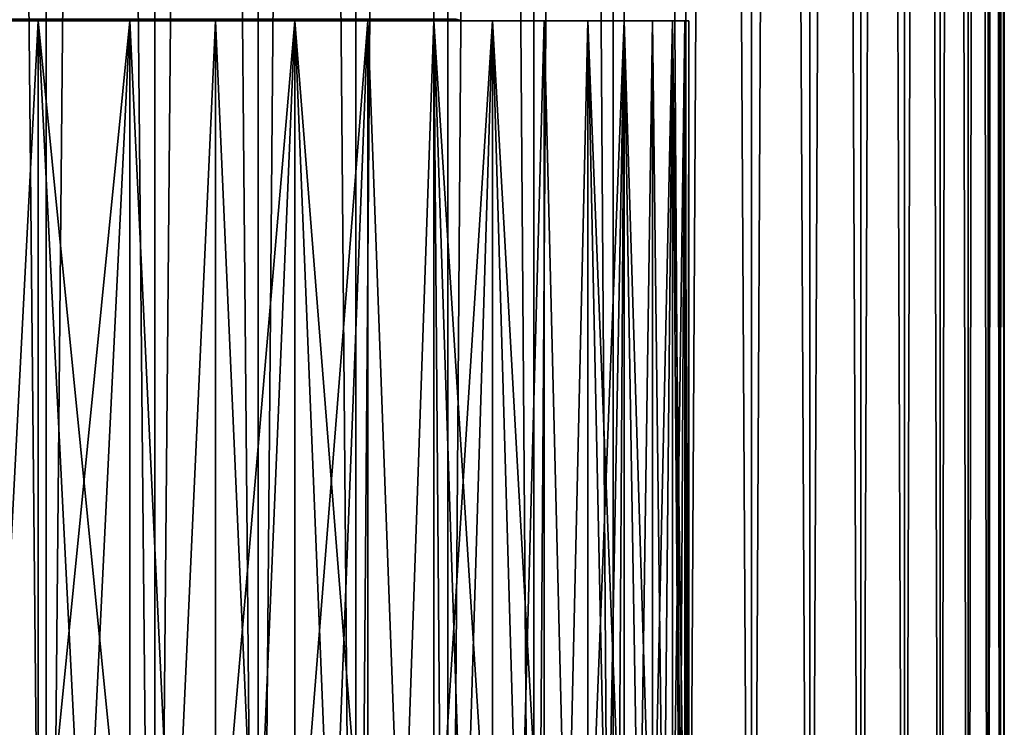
# Model space of a CAD drawing. Header units: metres. Extents: x -30 to 30, y -76 to 64.
# Tile 255 of 256: x 13.48 to 23, y -43.93 to -37.09. Entities that reach past the tile are written whole.
import ezdxf

# ---------------------------------------------------------------- set-up
doc = ezdxf.new("R2010")
doc.units = ezdxf.units.M
doc.layers.add('solid_508511', color=7, linetype='CONTINUOUS')

msp = doc.modelspace()

# ---------------------------------------------------------------- linework, layer by layer
at = {"layer": 'solid_508511'}
for points in [[(12.638689, -54, 19.216232), (13.734632, -54, 18.448845), (12.638735, 57.5, 19.2162)], [(12.638689, -54, -19.216232), (12.638735, 57.5, -19.2162), (13.734634, 57.5, -18.448843)], [(13.734632, -54, -18.448845), (12.638689, -54, -19.216232), (13.734634, 57.5, -18.448843)], [(13.734632, -54, 18.448845), (13.734634, 57.5, 18.448843), (12.638735, 57.5, 19.2162)], [(13.734632, -54, 18.448845), (14.784101, -54, 17.619034), (13.734634, 57.5, 18.448843)], [(13.734632, -54, -18.448845), (13.734634, 57.5, -18.448843), (14.784093, 57.5, -17.619038)], [(14.784101, -54, -17.619034), (13.734632, -54, -18.448845), (14.784093, 57.5, -17.619038)], [(14.784101, -54, 17.619034), (14.784093, 57.5, 17.619038), (13.734634, 57.5, 18.448843)], [(15.783545, -54, 16.729607), (15.78357, 57.5, 16.72958), (14.784093, 57.5, 17.619038)], [(14.784101, -54, 17.619034), (15.783545, -54, 16.729607), (14.784093, 57.5, 17.619038)], [(14.784101, -54, -17.619034), (14.784093, 57.5, -17.619038), (15.78357, 57.5, -16.72958)], [(15.783545, -54, -16.729607), (14.784101, -54, -17.619034), (15.78357, 57.5, -16.72958)], [(15.783545, -54, 16.729607), (16.729582, -54, 15.783569), (15.78357, 57.5, 16.72958)], [(15.783545, -54, -16.729607), (15.78357, 57.5, -16.72958), (16.729612, 57.5, -15.783537)], [(16.729582, -54, -15.783569), (15.783545, -54, -16.729607), (16.729612, 57.5, -15.783537)], [(16.729582, -54, 15.783569), (16.729612, 57.5, 15.783537), (15.78357, 57.5, 16.72958)], [(16.729582, -54, 15.783569), (17.619013, -54, 14.784127), (16.729612, 57.5, 15.783537)], [(16.729582, -54, -15.783569), (16.729612, 57.5, -15.783537), (17.618999, 57.5, -14.784141)], [(17.619013, -54, -14.784127), (16.729582, -54, -15.783569), (17.618999, 57.5, -14.784141)], [(17.619013, -54, 14.784127), (17.618999, 57.5, 14.784141), (16.729612, 57.5, 15.783537)], [(18.448824, -54, 13.734659), (18.448826, 57.5, 13.734654), (17.618999, 57.5, 14.784141)], [(17.619013, -54, 14.784127), (18.448824, -54, 13.734659), (17.618999, 57.5, 14.784141)], [(17.619013, -54, -14.784127), (17.618999, 57.5, -14.784141), (18.448826, 57.5, -13.734654)], [(18.448824, -54, -13.734659), (17.619013, -54, -14.784127), (18.448826, 57.5, -13.734654)], [(18.448824, -54, 13.734659), (19.216213, -54, 12.638717), (18.448826, 57.5, 13.734654)], [(18.448824, -54, -13.734659), (18.448826, 57.5, -13.734654), (19.216236, 57.5, -12.638679)], [(19.216213, -54, -12.638717), (18.448824, -54, -13.734659), (19.216236, 57.5, -12.638679)], [(19.216213, -54, 12.638717), (19.216236, 57.5, 12.638679), (18.448826, 57.5, 13.734654)], [(19.216213, -54, 12.638717), (19.918579, -54, 11.50001), (19.216236, 57.5, 12.638679)], [(19.216213, -54, -12.638717), (19.216236, 57.5, -12.638679), (19.918585, 57.5, -11.5)], [(19.918579, -54, -11.50001), (19.216213, -54, -12.638717), (19.918585, 57.5, -11.5)], [(19.918579, -54, 11.50001), (19.918585, 57.5, 11.5), (19.216236, 57.5, 12.638679)], [(19.918579, -54, 11.50001), (20.553547, -54, 10.32239), (19.918585, 57.5, 11.5)], [(19.918579, -54, -11.50001), (19.918585, 57.5, -11.5), (20.553535, 57.5, -10.32241)], [(20.553547, -54, -10.32239), (19.918579, -54, -11.50001), (20.553535, 57.5, -10.32241)], [(20.553547, -54, 10.32239), (20.553535, 57.5, 10.32241), (19.918585, 57.5, 11.5)], [(21.118967, -54, 9.109844), (21.118973, 57.5, 9.109824), (20.553535, 57.5, 10.32241)], [(20.553547, -54, 10.32239), (21.118967, -54, 9.109844), (20.553535, 57.5, 10.32241)], [(20.553547, -54, -10.32239), (20.553535, 57.5, -10.32241), (21.118973, 57.5, -9.109824)], [(21.118967, -54, -9.109844), (20.553547, -54, -10.32239), (21.118973, 57.5, -9.109824)], [(21.118967, -54, 9.109844), (21.612926, -54, 7.866474), (21.118973, 57.5, 9.109824)], [(21.118967, -54, -9.109844), (21.118973, 57.5, -9.109824), (21.612942, 57.5, -7.866432)], [(21.612926, -54, -7.866474), (21.118967, -54, -9.109844), (21.612942, 57.5, -7.866432)], [(21.612926, -54, 7.866474), (21.612942, 57.5, 7.866432), (21.118973, 57.5, 9.109824)], [(21.612926, -54, 7.866474), (22.033756, -54, 6.596485), (21.612942, 57.5, 7.866432)], [(21.612926, -54, -7.866474), (21.612942, 57.5, -7.866432), (22.033751, 57.5, -6.596501)], [(22.033756, -54, -6.596485), (21.612926, -54, -7.866474), (22.033751, 57.5, -6.596501)], [(22.033756, -54, 6.596485), (22.033751, 57.5, 6.596501), (21.612942, 57.5, 7.866432)], [(22.38003, -54, 5.304174), (22.380026, 57.5, 5.304183), (22.033751, 57.5, 6.596501)], [(22.033756, -54, 6.596485), (22.38003, -54, 5.304174), (22.033751, 57.5, 6.596501)], [(22.033756, -54, -6.596485), (22.033751, 57.5, -6.596501), (22.380026, 57.5, -5.304183)], [(22.38003, -54, -5.304174), (22.033756, -54, -6.596485), (22.380026, 57.5, -5.304183)], [(22.650578, -54, 3.993914), (22.650581, 57.5, 3.993881), (22.380026, 57.5, 5.304183)], [(22.38003, -54, 5.304174), (22.650578, -54, 3.993914), (22.380026, 57.5, 5.304183)], [(22.38003, -54, -5.304174), (22.380026, 57.5, -5.304183), (22.650581, 57.5, -3.993881)], [(22.650578, -54, -3.993914), (22.38003, -54, -5.304174), (22.650581, 57.5, -3.993881)], [(22.650578, -54, 3.993914), (22.844482, -54, 2.670141), (22.650581, 57.5, 3.993881)], [(22.650578, -54, -3.993914), (22.650581, 57.5, -3.993881), (22.844484, 57.5, -2.67012)], [(22.844482, -54, -2.670141), (22.650578, -54, -3.993914), (22.844484, 57.5, -2.67012)], [(22.844482, -54, 2.670141), (22.844484, 57.5, 2.67012), (22.650581, 57.5, 3.993881)], [(22.844482, -54, 2.670141), (22.961088, -54, 1.337333), (22.844484, 57.5, 2.67012)], [(22.844482, -54, -2.670141), (22.844484, 57.5, -2.67012), (22.961084, 57.5, -1.337366)], [(22.961088, -54, -1.337333), (22.844482, -54, -2.670141), (22.961084, 57.5, -1.337366)], [(22.961088, -54, 1.337333), (22.961084, 57.5, 1.337366), (22.844484, 57.5, 2.67012)], [(23, -54, 0), (22.999998, 57.5), (22.961084, 57.5, 1.337366)], [(22.961088, -54, 1.337333), (23, -54, 0), (22.961084, 57.5, 1.337366)], [(22.961088, -54, -1.337333), (22.961084, 57.5, -1.337366), (22.999998, 57.5)], [(23, -54, 0), (22.961088, -54, -1.337333), (22.999998, 57.5)], [(13.193258, -45.999989, -14.96464), (13.656435, -37.099998, -14.543177), (12.716738, -37.099998, -15.371634)], [(12.793143, -37.099998, -12.376409), (12.716738, -37.099998, -15.371634), (13.656435, -37.099998, -14.543177)], [(13.193258, -45.999989, 14.96464), (12.716738, -37.099998, 15.371634), (13.656435, -37.099998, 14.543177)], [(13.591396, -37.099998, 11.49408), (13.656435, -37.099998, 14.543177), (12.716738, -37.099998, 15.371634)], [(12.793156, -37.099998, 12.376395), (13.591396, -37.099998, 11.49408), (12.716738, -37.099998, 15.371634)], [(13.343853, -37.095505, -11.702246), (12.793143, -37.099998, -12.376409), (13.591385, -37.099998, -11.494093)], [(13.591385, -37.099998, -11.494093), (12.793143, -37.099998, -12.376409), (13.656435, -37.099998, -14.543177)], [(13.343853, -37.095505, 11.702246), (13.591396, -37.099998, 11.49408), (12.793156, -37.099998, 12.376395)], [(13.193258, -45.999989, -14.96464), (13.656821, -45.999989, -14.542825), (13.656435, -37.099998, -14.543177)], [(13.656822, -45.999989, 14.542824), (13.193258, -45.999989, 14.96464), (13.656435, -37.099998, 14.543177)], [(13.343853, -37.095505, 11.702246), (13.305827, -37.082016, 11.668898), (14.040521, -37.082016, 10.77367)], [(14.080647, -37.095505, -10.804461), (14.040521, -37.082016, -10.77367), (13.305827, -37.082016, -11.668898)], [(13.343853, -37.095505, -11.702246), (14.080647, -37.095505, -10.804461), (13.305827, -37.082016, -11.668898)], [(14.080647, -37.095505, 10.804461), (13.343853, -37.095505, 11.702246), (14.040521, -37.082016, 10.77367)], [(13.343853, -37.095505, -11.702246), (13.591385, -37.099998, -11.494093), (14.080647, -37.095505, -10.804461)], [(14.080647, -37.095505, 10.804461), (13.591396, -37.099998, 11.49408), (13.343853, -37.095505, 11.702246)], [(14.080647, -37.095505, -10.804461), (13.591385, -37.099998, -11.494093), (14.328924, -37.099998, -10.560392)], [(14.328924, -37.099998, -10.560392), (13.591385, -37.099998, -11.494093), (13.656435, -37.099998, -14.543177)], [(14.080647, -37.095505, 10.804461), (14.328935, -37.099998, 10.560377), (13.591396, -37.099998, 11.49408)], [(13.591396, -37.099998, 11.49408), (14.328935, -37.099998, 10.560377), (13.656435, -37.099998, 14.543177)], [(14.542727, -45.999989, -13.656925), (14.543177, -37.099998, -13.656435), (13.656435, -37.099998, -14.543177)], [(14.328924, -37.099998, -10.560392), (13.656435, -37.099998, -14.543177), (14.543177, -37.099998, -13.656435)], [(14.106711, -45.999989, -14.106849), (14.542727, -45.999989, -13.656925), (13.656435, -37.099998, -14.543177)], [(13.656821, -45.999989, -14.542825), (14.106711, -45.999989, -14.106849), (13.656435, -37.099998, -14.543177)], [(13.656822, -45.999989, 14.542824), (13.656435, -37.099998, 14.543177), (14.543177, -37.099998, 13.656435)], [(14.328935, -37.099998, 10.560377), (14.543177, -37.099998, 13.656435), (13.656435, -37.099998, 14.543177)], [(14.106713, -45.999989, 14.106848), (13.656822, -45.999989, 14.542824), (14.543177, -37.099998, 13.656435)], [(14.080647, -37.095505, 10.804461), (14.040521, -37.082016, 10.77367), (14.715091, -37.082016, 9.83231)], [(14.757144, -37.095505, -9.860409), (14.715091, -37.082016, -9.83231), (14.040521, -37.082016, -10.77367)], [(14.080647, -37.095505, -10.804461), (14.757144, -37.095505, -9.860409), (14.040521, -37.082016, -10.77367)], [(14.757144, -37.095505, 9.860409), (14.080647, -37.095505, 10.804461), (14.715091, -37.082016, 9.83231)], [(14.080647, -37.095505, -10.804461), (14.328924, -37.099998, -10.560392), (14.757144, -37.095505, -9.860409)], [(14.757144, -37.095505, 9.860409), (14.328935, -37.099998, 10.560377), (14.080647, -37.095505, 10.804461)], [(14.542727, -45.999989, 13.656923), (14.106713, -45.999989, 14.106848), (14.543177, -37.099998, 13.656435)], [(14.757144, -37.095505, -9.860409), (14.328924, -37.099998, -10.560392), (15.002377, -37.099998, -9.579597)], [(15.002377, -37.099998, -9.579597), (14.328924, -37.099998, -10.560392), (14.543177, -37.099998, -13.656435)], [(14.757144, -37.095505, 9.860409), (15.002387, -37.099998, 9.579581), (14.328935, -37.099998, 10.560377)], [(14.328935, -37.099998, 10.560377), (15.002387, -37.099998, 9.579581), (14.543177, -37.099998, 13.656435)], [(14.542727, -45.999989, -13.656925), (14.96457, -45.999989, -13.193337), (14.543177, -37.099998, -13.656435)], [(14.964571, -45.999989, 13.193336), (14.542727, -45.999989, 13.656923), (14.543177, -37.099998, 13.656435)], [(14.96457, -45.999989, -13.193337), (15.371634, -37.099998, -12.716738), (14.543177, -37.099998, -13.656435)], [(15.002377, -37.099998, -9.579597), (14.543177, -37.099998, -13.656435), (15.371634, -37.099998, -12.716738)], [(14.964571, -45.999989, 13.193336), (14.543177, -37.099998, 13.656435), (15.371634, -37.099998, 12.716738)], [(15.002387, -37.099998, 9.579581), (15.371634, -37.099998, 12.716738), (14.543177, -37.099998, 13.656435)], [(14.757144, -37.095505, 9.860409), (14.715091, -37.082016, 9.83231), (15.326649, -37.082016, 8.848845)], [(15.37045, -37.095505, -8.874133), (15.326649, -37.082016, -8.848845), (14.715091, -37.082016, -9.83231)], [(14.757144, -37.095505, -9.860409), (15.37045, -37.095505, -8.874133), (14.715091, -37.082016, -9.83231)], [(15.37045, -37.095505, 8.874133), (14.757144, -37.095505, 9.860409), (15.326649, -37.082016, 8.848845)], [(14.757144, -37.095505, -9.860409), (15.002377, -37.099998, -9.579597), (15.37045, -37.095505, -8.874133)], [(15.37045, -37.095505, 8.874133), (15.002387, -37.099998, 9.579581), (14.757144, -37.095505, 9.860409)], [(14.96457, -45.999989, -13.193337), (15.371815, -45.999989, -12.716517), (15.371634, -37.099998, -12.716738)], [(15.371816, -45.999989, 12.716516), (14.964571, -45.999989, 13.193336), (15.371634, -37.099998, 12.716738)], [(15.37045, -37.095505, -8.874133), (15.002377, -37.099998, -9.579597), (15.608842, -37.099998, -8.555931)], [(15.608842, -37.099998, -8.555931), (15.002377, -37.099998, -9.579597), (15.371634, -37.099998, -12.716738)], [(15.37045, -37.095505, 8.874133), (15.608851, -37.099998, 8.555915), (15.002387, -37.099998, 9.579581)], [(15.002387, -37.099998, 9.579581), (15.608851, -37.099998, 8.555915), (15.371634, -37.099998, 12.716738)], [(15.37045, -37.095505, 8.874133), (15.326649, -37.082016, 8.848845), (15.872575, -37.082016, 7.827488)], [(15.917936, -37.095505, -7.849857), (15.872575, -37.082016, -7.827488), (15.326649, -37.082016, -8.848845)], [(15.37045, -37.095505, -8.874133), (15.917936, -37.095505, -7.849857), (15.326649, -37.082016, -8.848845)], [(15.917936, -37.095505, 7.849857), (15.37045, -37.095505, 8.874133), (15.872575, -37.082016, 7.827488)], [(15.37045, -37.095505, -8.874133), (15.608842, -37.099998, -8.555931), (15.917936, -37.095505, -7.849857)], [(15.917936, -37.095505, 7.849857), (15.608851, -37.099998, 8.555915), (15.37045, -37.095505, 8.874133)], [(15.763691, -45.999989, -12.227368), (16.139727, -37.099998, -11.726531), (15.371634, -37.099998, -12.716738)], [(15.608842, -37.099998, -8.555931), (15.371634, -37.099998, -12.716738), (16.139727, -37.099998, -11.726531)], [(15.371815, -45.999989, -12.716517), (15.763691, -45.999989, -12.227368), (15.371634, -37.099998, -12.716738)], [(15.371816, -45.999989, 12.716516), (15.371634, -37.099998, 12.716738), (16.139727, -37.099998, 11.726531)], [(15.608851, -37.099998, 8.555915), (16.139727, -37.099998, 11.726531), (15.371634, -37.099998, 12.716738)], [(15.763692, -45.999989, 12.227367), (15.371816, -45.999989, 12.716516), (16.139727, -37.099998, 11.726531)], [(15.917936, -37.095505, -7.849857), (15.608842, -37.099998, -8.555931), (16.145578, -37.099998, -7.494013)], [(16.145578, -37.099998, -7.494013), (15.608842, -37.099998, -8.555931), (16.139727, -37.099998, -11.726531)], [(15.917936, -37.095505, 7.849857), (16.145586, -37.099998, 7.493997), (15.608851, -37.099998, 8.555915)], [(15.608851, -37.099998, 8.555915), (16.145586, -37.099998, 7.493997), (16.139727, -37.099998, 11.726531)], [(15.763691, -45.999989, -12.227368), (16.139891, -45.999989, -11.726313), (16.139727, -37.099998, -11.726531)], [(16.139893, -45.999989, 11.726312), (15.763692, -45.999989, 12.227367), (16.139727, -37.099998, 11.726531)], [(15.917936, -37.095505, 7.849857), (15.872575, -37.082016, 7.827488), (16.350533, -37.082016, 6.772613)], [(16.397261, -37.095505, -6.791967), (16.350533, -37.082016, -6.772613), (15.872575, -37.082016, -7.827488)], [(15.917936, -37.095505, -7.849857), (16.397261, -37.095505, -6.791967), (15.872575, -37.082016, -7.827488)], [(16.397261, -37.095505, 6.791967), (15.917936, -37.095505, 7.849857), (16.350533, -37.082016, 6.772613)], [(15.917936, -37.095505, -7.849857), (16.145578, -37.099998, -7.494013), (16.397261, -37.095505, -6.791967)], [(16.397261, -37.095505, 6.791967), (16.145586, -37.099998, 7.493997), (15.917936, -37.095505, 7.849857)], [(16.844234, -45.999989, -10.689914), (16.84453, -37.099998, -10.689441), (16.139727, -37.099998, -11.726531)], [(16.145578, -37.099998, -7.494013), (16.139727, -37.099998, -11.726531), (16.84453, -37.099998, -10.689441)], [(16.500071, -45.999989, -11.213839), (16.844234, -45.999989, -10.689914), (16.139727, -37.099998, -11.726531)], [(16.139891, -45.999989, -11.726313), (16.500071, -45.999989, -11.213839), (16.139727, -37.099998, -11.726531)], [(16.139893, -45.999989, 11.726312), (16.139727, -37.099998, 11.726531), (16.84453, -37.099998, 10.689441)], [(16.610138, -37.099998, 6.398695), (16.84453, -37.099998, 10.689441), (16.139727, -37.099998, 11.726531)], [(16.145586, -37.099998, 7.493997), (16.610138, -37.099998, 6.398695), (16.139727, -37.099998, 11.726531)], [(16.500071, -45.999989, 11.213838), (16.139893, -45.999989, 11.726312), (16.84453, -37.099998, 10.689441)], [(16.397261, -37.095505, -6.791967), (16.145578, -37.099998, -7.494013), (16.61013, -37.099998, -6.398713)], [(16.61013, -37.099998, -6.398713), (16.145578, -37.099998, -7.494013), (16.84453, -37.099998, -10.689441)], [(16.397261, -37.095505, 6.791967), (16.610138, -37.099998, 6.398695), (16.145586, -37.099998, 7.493997)], [(16.397261, -37.095505, 6.791967), (16.350533, -37.082016, 6.772613), (16.758474, -37.082016, 5.688736)], [(16.806368, -37.095505, -5.704993), (16.758474, -37.082016, -5.688736), (16.350533, -37.082016, -6.772613)], [(16.397261, -37.095505, -6.791967), (16.806368, -37.095505, -5.704993), (16.350533, -37.082016, -6.772613)], [(16.806368, -37.095505, 5.704993), (16.397261, -37.095505, 6.791967), (16.758474, -37.082016, 5.688736)], [(16.397261, -37.095505, -6.791967), (16.61013, -37.099998, -6.398713), (16.806368, -37.095505, -5.704993)], [(16.806368, -37.095505, 5.704993), (16.610138, -37.099998, 6.398695), (16.397261, -37.095505, 6.791967)], [(16.844236, -45.999989, 10.689913), (16.500071, -45.999989, 11.213838), (16.84453, -37.099998, 10.689441)], [(16.806368, -37.095505, -5.704993), (16.61013, -37.099998, -6.398713), (17.000502, -37.099998, -5.274739)], [(17.000502, -37.099998, -5.274739), (16.61013, -37.099998, -6.398713), (16.84453, -37.099998, -10.689441)], [(16.806368, -37.095505, 5.704993), (17.000507, -37.099998, 5.274721), (16.610138, -37.099998, 6.398695)], [(16.610138, -37.099998, 6.398695), (17.000507, -37.099998, 5.274721), (16.84453, -37.099998, 10.689441)], [(16.806368, -37.095505, 5.704993), (16.758474, -37.082016, 5.688736), (17.094656, -37.082016, 4.580499)], [(17.143509, -37.095505, -4.593589), (17.094656, -37.082016, -4.580499), (16.758474, -37.082016, -5.688736)], [(16.806368, -37.095505, -5.704993), (17.143509, -37.095505, -4.593589), (16.758474, -37.082016, -5.688736)], [(17.143509, -37.095505, 4.593589), (16.806368, -37.095505, 5.704993), (17.094656, -37.082016, 4.580499)], [(16.806368, -37.095505, -5.704993), (17.000502, -37.099998, -5.274739), (17.143509, -37.095505, -4.593589)], [(17.143509, -37.095505, 4.593589), (17.000507, -37.099998, 5.274721), (16.806368, -37.095505, 5.704993)], [(16.844234, -45.999989, -10.689914), (17.171848, -45.999989, -10.155301), (16.84453, -37.099998, -10.689441)], [(17.171848, -45.999989, 10.1553), (16.844236, -45.999989, 10.689913), (16.84453, -37.099998, 10.689441)], [(17.171848, -45.999989, -10.155301), (17.482193, -37.099998, -9.611222), (16.84453, -37.099998, -10.689441)], [(17.000502, -37.099998, -5.274739), (16.84453, -37.099998, -10.689441), (17.482193, -37.099998, -9.611222)], [(17.171848, -45.999989, 10.1553), (16.84453, -37.099998, 10.689441), (17.482193, -37.099998, 9.611222)], [(17.31492, -37.099998, 4.127163), (17.482193, -37.099998, 9.611222), (16.84453, -37.099998, 10.689441)], [(17.000507, -37.099998, 5.274721), (17.31492, -37.099998, 4.127163), (16.84453, -37.099998, 10.689441)], [(17.143509, -37.095505, -4.593589), (17.000502, -37.099998, -5.274739), (17.314917, -37.099998, -4.127181)], [(17.314917, -37.099998, -4.127181), (17.000502, -37.099998, -5.274739), (17.482193, -37.099998, -9.611222)], [(17.143509, -37.095505, 4.593589), (17.31492, -37.099998, 4.127163), (17.000507, -37.099998, 5.274721)], [(17.143509, -37.095505, 4.593589), (17.094656, -37.082016, 4.580499), (17.357634, -37.082016, 3.452648)], [(17.407238, -37.095505, -3.462515), (17.357634, -37.082016, -3.452648), (17.094656, -37.082016, -4.580499)], [(17.143509, -37.095505, -4.593589), (17.407238, -37.095505, -3.462515), (17.094656, -37.082016, -4.580499)], [(17.407238, -37.095505, 3.462515), (17.143509, -37.095505, 4.593589), (17.357634, -37.082016, 3.452648)], [(17.143509, -37.095505, -4.593589), (17.314917, -37.099998, -4.127181), (17.407238, -37.095505, -3.462515)], [(17.407238, -37.095505, 3.462515), (17.31492, -37.099998, 4.127163), (17.143509, -37.095505, 4.593589)], [(17.171848, -45.999989, -10.155301), (17.482422, -45.999989, -9.610798), (17.482193, -37.099998, -9.611222)], [(17.482422, -45.999989, 9.610796), (17.171848, -45.999989, 10.1553), (17.482193, -37.099998, 9.611222)], [(17.407238, -37.095505, -3.462515), (17.314917, -37.099998, -4.127181), (17.551945, -37.099998, -2.961288)], [(17.551945, -37.099998, -2.961288), (17.314917, -37.099998, -4.127181), (17.482193, -37.099998, -9.611222)], [(17.407238, -37.095505, 3.462515), (17.551947, -37.099998, 2.961271), (17.31492, -37.099998, 4.127163)], [(17.31492, -37.099998, 4.127163), (17.551947, -37.099998, 2.961271), (17.482193, -37.099998, 9.611222)], [(17.407238, -37.095505, 3.462515), (17.357634, -37.082016, 3.452648), (17.546284, -37.082016, 2.310012)], [(17.596428, -37.095505, -2.316614), (17.546284, -37.082016, -2.310012), (17.357634, -37.082016, -3.452648)], [(17.407238, -37.095505, -3.462515), (17.596428, -37.095505, -2.316614), (17.357634, -37.082016, -3.452648)], [(17.596428, -37.095505, 2.316614), (17.407238, -37.095505, 3.462515), (17.546284, -37.082016, 2.310012)], [(17.407238, -37.095505, -3.462515), (17.551945, -37.099998, -2.961288), (17.596428, -37.095505, -2.316614)], [(17.596428, -37.095505, 2.316614), (17.551947, -37.099998, 2.961271), (17.407238, -37.095505, 3.462515)], [(18.051142, -45.999989, -8.494632), (18.051271, -37.099998, -8.494356), (17.482193, -37.099998, -9.611222)], [(17.551945, -37.099998, -2.961288), (17.482193, -37.099998, -9.611222), (18.051271, -37.099998, -8.494356)], [(17.77557, -45.999989, -9.057131), (18.051142, -45.999989, -8.494632), (17.482193, -37.099998, -9.611222)], [(17.482422, -45.999989, -9.610798), (17.77557, -45.999989, -9.057131), (17.482193, -37.099998, -9.611222)], [(17.482422, -45.999989, 9.610796), (17.482193, -37.099998, 9.611222), (18.051271, -37.099998, 8.494356)], [(17.790056, -37.099998, 0.594862), (18.051271, -37.099998, 8.494356), (17.482193, -37.099998, 9.611222)], [(17.710567, -37.099998, 1.78205), (17.790056, -37.099998, 0.594862), (17.482193, -37.099998, 9.611222)], [(17.551947, -37.099998, 2.961271), (17.710567, -37.099998, 1.78205), (17.482193, -37.099998, 9.611222)], [(17.77557, -45.999989, 9.057129), (17.482422, -45.999989, 9.610796), (18.051271, -37.099998, 8.494356)], [(17.596428, -37.095505, 2.316614), (17.546284, -37.082016, 2.310012), (17.659798, -37.082016, 1.157484)], [(17.710266, -37.095505, -1.160792), (17.659798, -37.082016, -1.157484), (17.546284, -37.082016, -2.310012)], [(17.596428, -37.095505, -2.316614), (17.710266, -37.095505, -1.160792), (17.546284, -37.082016, -2.310012)], [(17.596428, -37.095505, -2.316614), (17.551945, -37.099998, -2.961288), (17.710566, -37.099998, -1.782068)], [(17.710566, -37.099998, -1.782068), (17.551945, -37.099998, -2.961288), (18.051271, -37.099998, -8.494356)], [(17.596428, -37.095505, 2.316614), (17.710567, -37.099998, 1.78205), (17.551947, -37.099998, 2.961271)], [(17.710266, -37.095505, 1.160792), (17.596428, -37.095505, 2.316614), (17.659798, -37.082016, 1.157484)], [(17.596428, -37.095505, -2.316614), (17.710566, -37.099998, -1.782068), (17.710266, -37.095505, -1.160792)], [(17.710266, -37.095505, 1.160792), (17.710567, -37.099998, 1.78205), (17.596428, -37.095505, 2.316614)], [(17.710266, -37.095505, 1.160792), (17.659798, -37.082016, 1.157484), (17.697689, -37.082016)], [(17.748266, -37.095505), (17.697689, -37.082016), (17.659798, -37.082016, -1.157484)], [(17.710266, -37.095505, -1.160792), (17.748266, -37.095505), (17.659798, -37.082016, -1.157484)], [(17.748266, -37.095505), (17.710266, -37.095505, 1.160792), (17.697689, -37.082016)], [(17.710266, -37.095505, -1.160792), (17.710566, -37.099998, -1.782068), (17.790056, -37.099998, -0.59488)], [(17.710266, -37.095505, -1.160792), (17.790056, -37.099998, -0.59488), (17.748266, -37.095505)], [(17.710266, -37.095505, 1.160792), (17.790056, -37.099998, 0.594862), (17.710567, -37.099998, 1.78205)], [(17.748266, -37.095505), (17.790056, -37.099998, 0.594862), (17.710266, -37.095505, 1.160792)], [(17.790056, -37.099998, -0.59488), (17.710566, -37.099998, -1.782068), (18.051271, -37.099998, -8.494356)], [(17.748266, -37.095505), (17.790056, -37.099998, -0.59488), (17.790056, -37.099998, 0.594862)], [(18.051144, -45.999989, 8.494631), (17.77557, -45.999989, 9.057129), (18.051271, -37.099998, 8.494356)], [(17.790056, -37.099998, 0.594862), (18.051271, -37.099998, -8.494356), (18.051271, -37.099998, 8.494356)], [(17.790056, -37.099998, 0.594862), (17.790056, -37.099998, -0.59488), (18.051271, -37.099998, -8.494356)], [(18.051142, -45.999989, -8.494632), (18.309137, -45.999989, -7.923257), (18.051271, -37.099998, -8.494356)], [(18.309137, -45.999989, 7.923256), (18.051144, -45.999989, 8.494631), (18.051271, -37.099998, 8.494356)], [(18.051271, -37.099998, 8.494356), (18.051271, -37.099998, -8.494356), (18.549147, -37.099998, -7.343829)], [(18.549074, -45.999989, -7.343998), (18.549147, -37.099998, -7.343829), (18.051271, -37.099998, -8.494356)], [(18.309137, -45.999989, -7.923257), (18.549074, -45.999989, -7.343998), (18.051271, -37.099998, -8.494356)], [(18.051271, -37.099998, 8.494356), (18.549147, -37.099998, -7.343829), (18.549147, -37.099998, 7.343829)], [(18.309137, -45.999989, 7.923256), (18.051271, -37.099998, 8.494356), (18.549147, -37.099998, 7.343829)], [(18.549076, -45.999989, 7.343997), (18.309137, -45.999989, 7.923256), (18.549147, -37.099998, 7.343829)], [(18.549074, -45.999989, -7.343998), (18.770662, -45.999989, -6.757568), (18.549147, -37.099998, -7.343829)], [(18.770662, -45.999989, 6.757567), (18.549076, -45.999989, 7.343997), (18.549147, -37.099998, 7.343829)], [(18.549147, -37.099998, 7.343829), (18.549147, -37.099998, -7.343829), (18.97348, -37.099998, -6.165191)], [(18.770662, -45.999989, -6.757568), (18.97348, -37.099998, -6.165191), (18.549147, -37.099998, -7.343829)], [(18.549147, -37.099998, 7.343829), (18.97348, -37.099998, -6.165191), (18.97348, -37.099998, 6.165191)], [(18.770662, -45.999989, 6.757567), (18.549147, -37.099998, 7.343829), (18.97348, -37.099998, 6.165191)], [(18.770662, -45.999989, -6.757568), (18.973549, -45.999989, -6.164977), (18.97348, -37.099998, -6.165191)], [(18.973549, -45.999989, 6.164976), (18.770662, -45.999989, 6.757567), (18.97348, -37.099998, 6.165191)], [(18.97348, -37.099998, 6.165191), (18.97348, -37.099998, -6.165191), (19.323277, -37.099998, -4.96119)], [(19.323195, -45.999989, -4.961518), (19.323277, -37.099998, -4.96119), (18.97348, -37.099998, -6.165191)], [(19.157768, -45.999989, -5.566182), (19.323195, -45.999989, -4.961518), (18.97348, -37.099998, -6.165191)], [(18.973549, -45.999989, -6.164977), (19.157768, -45.999989, -5.566182), (18.97348, -37.099998, -6.165191)], [(18.97348, -37.099998, 6.165191), (19.323277, -37.099998, -4.96119), (19.323277, -37.099998, 4.96119)], [(18.973549, -45.999989, 6.164976), (18.97348, -37.099998, 6.165191), (19.323277, -37.099998, 4.96119)], [(19.15777, -45.999989, 5.566181), (18.973549, -45.999989, 6.164976), (19.323277, -37.099998, 4.96119)], [(19.323195, -45.999989, 4.961517), (19.15777, -45.999989, 5.566181), (19.323277, -37.099998, 4.96119)], [(19.323195, -45.999989, -4.961518), (19.469568, -45.999989, -4.351828), (19.323277, -37.099998, -4.96119)], [(19.469568, -45.999989, 4.351827), (19.323195, -45.999989, 4.961517), (19.323277, -37.099998, 4.96119)], [(19.323277, -37.099998, 4.96119), (19.323277, -37.099998, -4.96119), (19.59668, -37.099998, -3.738016)], [(19.596678, -45.999989, -3.738008), (19.59668, -37.099998, -3.738016), (19.323277, -37.099998, -4.96119)], [(19.469568, -45.999989, -4.351828), (19.596678, -45.999989, -3.738008), (19.323277, -37.099998, -4.96119)], [(19.323277, -37.099998, 4.96119), (19.59668, -37.099998, -3.738016), (19.59668, -37.099998, 3.738016)], [(19.469568, -45.999989, 4.351827), (19.323277, -37.099998, 4.96119), (19.59668, -37.099998, 3.738016)], [(19.596678, -45.999989, 3.738007), (19.469568, -45.999989, 4.351827), (19.59668, -37.099998, 3.738016)], [(19.596678, -45.999989, -3.738008), (19.704365, -45.999989, -3.120975), (19.59668, -37.099998, -3.738016)], [(19.596678, -45.999989, 3.738007), (19.59668, -37.099998, 3.738016), (19.792633, -37.099998, 2.500776)], [(19.704367, -45.999989, 3.120973), (19.596678, -45.999989, 3.738007), (19.792633, -37.099998, 2.500776)], [(19.59668, -37.099998, 3.738016), (19.59668, -37.099998, -3.738016), (19.792633, -37.099998, -2.500776)], [(19.704365, -45.999989, -3.120975), (19.792633, -37.099998, -2.500776), (19.59668, -37.099998, -3.738016)], [(19.59668, -37.099998, 3.738016), (19.792633, -37.099998, -2.500776), (19.792633, -37.099998, 2.500776)], [(19.704365, -45.999989, -3.120975), (19.792658, -45.999989, -2.500645), (19.792633, -37.099998, -2.500776)], [(19.792658, -45.999989, 2.500644), (19.704367, -45.999989, 3.120973), (19.792633, -37.099998, 2.500776)], [(19.792633, -37.099998, 2.500776), (19.792633, -37.099998, -2.500776), (19.910648, -37.099998, -1.252333)], [(19.910645, -45.999989, -1.252503), (19.910648, -37.099998, -1.252333), (19.792633, -37.099998, -2.500776)], [(19.861444, -45.999989, -1.877636), (19.910645, -45.999989, -1.252503), (19.792633, -37.099998, -2.500776)], [(19.792658, -45.999989, -2.500645), (19.861444, -45.999989, -1.877636), (19.792633, -37.099998, -2.500776)], [(19.792633, -37.099998, 2.500776), (19.910648, -37.099998, -1.252333), (19.910648, -37.099998, 1.252333)], [(19.792658, -45.999989, 2.500644), (19.792633, -37.099998, 2.500776), (19.910648, -37.099998, 1.252333)], [(19.861444, -45.999989, 1.877635), (19.792658, -45.999989, 2.500644), (19.910648, -37.099998, 1.252333)], [(19.910645, -45.999989, 1.252502), (19.861444, -45.999989, 1.877635), (19.910648, -37.099998, 1.252333)], [(19.910645, -45.999989, -1.252503), (19.940163, -45.999989, -0.626428), (19.910648, -37.099998, -1.252333)], [(19.940163, -45.999989, 0.626427), (19.910645, -45.999989, 1.252502), (19.910648, -37.099998, 1.252333)], [(19.910648, -37.099998, 1.252333), (19.910648, -37.099998, -1.252333), (19.950001, -37.099998)], [(19.950001, -45.999989, -0.000001), (19.950001, -37.099998), (19.910648, -37.099998, -1.252333)], [(19.940163, -45.999989, -0.626428), (19.950001, -45.999989, -0.000001), (19.910648, -37.099998, -1.252333)], [(19.940163, -45.999989, 0.626427), (19.910648, -37.099998, 1.252333), (19.950001, -37.099998)], [(19.950001, -45.999989, -0.000001), (19.940163, -45.999989, 0.626427), (19.950001, -37.099998)]]:
    msp.add_3dface(points, dxfattribs=at)

doc.saveas('drawing.dxf')
